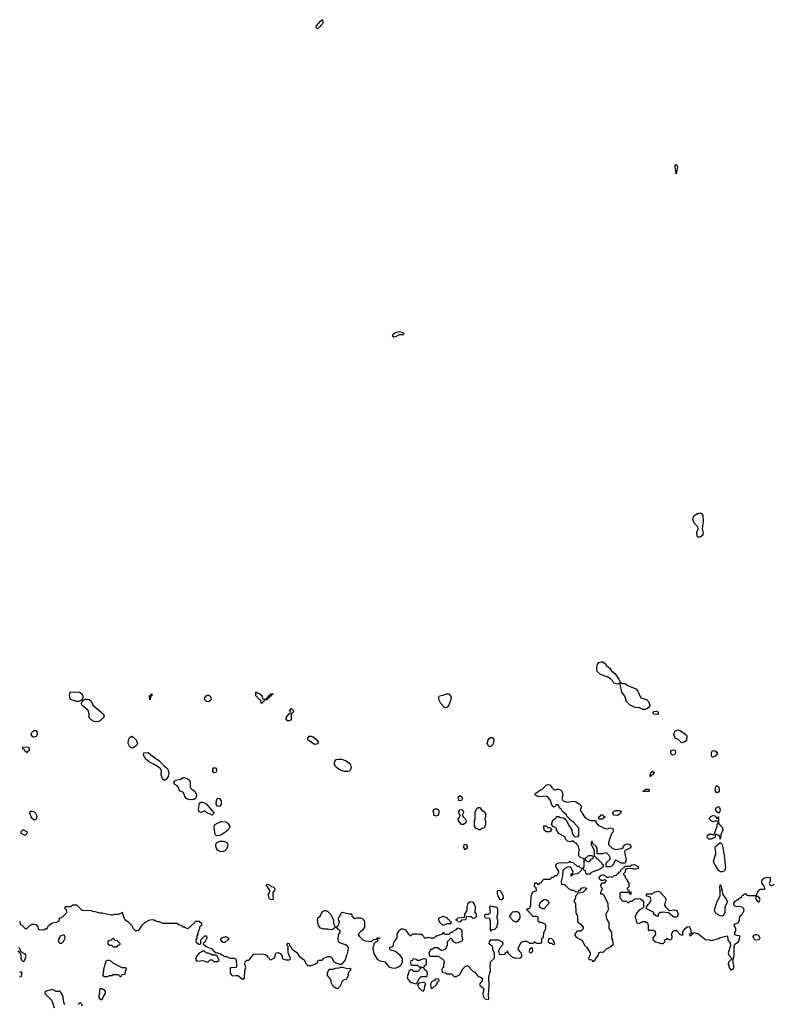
# Model space of a CAD drawing. Header units: inches. Extents: x 2601469 to 2753575, y 449403 to 582909.
# Tile 221 of 256: x 2632552 to 2640779, y 528489 to 539216. Entities that reach past the tile are written whole.
import ezdxf

# ---------------------------------------------------------------- set-up
doc = ezdxf.new("R2010")
doc.units = ezdxf.units.IN
doc.header["$MEASUREMENT"] = 0
for name, color, linetype in [('C6532', 7, 'Continuous'), ('C6533', 7, 'Continuous'), ('C6542', 7, 'Continuous'), ('C6543', 7, 'Continuous')]:
    doc.layers.add(name, color=color, linetype=linetype)

msp = doc.modelspace()

# ---------------------------------------------------------------- linework, layer by layer
at = {"layer": 'C6532', "color": 4, "elevation": 36}
for points in [[(2632550, 529392), (2632554, 529390), (2632558, 529358), (2632570, 529354), (2632610, 529314), (2632630, 529314), (2632668, 529352), (2632690, 529362), (2632710, 529362), (2632730, 529354), (2632750, 529334), (2632753, 529313), (2632764, 529304), (2632810, 529302), (2632830, 529312), (2632847, 529313), (2632868, 529350), (2632880, 529360), (2632910, 529378), (2632956, 529384), (2632982, 529398), (2632987, 529433), (2633010, 529434), (2633066, 529490), (2633062, 529522), (2633046, 529530), (2633046, 529550), (2633050, 529554), (2633110, 529554), (2633130, 529574), (2633170, 529574), (2633230, 529514), (2633332, 529512), (2633344, 529504), (2633370, 529502), (2633425, 529485), (2633450, 529485), (2633550, 529465), (2633570, 529465), (2633592, 529472), (2633630, 529472), (2633658, 529482), (2633670, 529494), (2633684, 529444), (2633702, 529410), (2633730, 529392), (2633772, 529350), (2633790, 529314), (2633810, 529294), (2633850, 529294), (2633889, 529350), (2633918, 529382), (2633970, 529411), (2634010, 529412), (2634024, 529404), (2634053, 529393), (2634072, 529392), (2634110, 529374), (2634270, 529372), (2634290, 529354), (2634313, 529353), (2634330, 529334), (2634350, 529334), (2634364, 529324), (2634390, 529314), (2634460, 529380), (2634470, 529394), (2634510, 529394), (2634533, 529373), (2634534, 529350), (2634514, 529330), (2634514, 529310), (2634504, 529296), (2634493, 529267), (2634493, 529253), (2634484, 529236), (2634482, 529210), (2634474, 529190), (2634474, 529170), (2634504, 529144), (2634516, 529144), (2634526, 529150), (2634526, 529190), (2634570, 529234), (2634590, 529234), (2634592, 529210), (2634570, 529166), (2634558, 529162), (2634554, 529150), (2634581, 529121), (2634651, 529091), (2634658, 529078), (2634690, 529052), (2634711, 529051), (2634722, 529042), (2634740, 529040), (2634790, 529012), (2634810, 529011), (2634835, 528995), (2634851, 528991), (2634891, 528991), (2634905, 528985), (2634911, 528970), (2634915, 528910), (2634911, 528890), (2634852, 528888), (2634845, 528875), (2634848, 528828), (2634870, 528798), (2634910, 528805), (2634930, 528802), (2634990, 528758), (2635002, 528778), (2635007, 528850), (2635016, 528890), (2635006, 528930), (2635010, 528952), (2635030, 528971), (2635050, 528972), (2635060, 528980), (2635085, 529015), (2635105, 529035), (2635190, 529038), (2635232, 529032), (2635253, 529013), (2635258, 528998), (2635273, 528993), (2635278, 528978), (2635290, 528974), (2635330, 528994), (2635338, 529010), (2635338, 529030), (2635349, 529051), (2635370, 529052), (2635390, 529042), (2635402, 529030), (2635414, 529010), (2635414, 528990), (2635453, 528973), (2635487, 528973), (2635502, 528978), (2635506, 528990), (2635478, 529050), (2635478, 529118), (2635469, 529129), (2635470, 529154), (2635490, 529152), (2635492, 529130), (2635510, 529112), (2635522, 529090), (2635574, 529054), (2635602, 529010), (2635653, 528973), (2635670, 528934), (2635693, 528913), (2635730, 528912), (2635770, 528925), (2635798, 528950), (2635810, 528972), (2635850, 528972), (2635869, 528991), (2635910, 529012), (2635930, 529011), (2635950, 529002), (2635975, 528955), (2636000, 528940), (2636050, 528922), (2636080, 528940), (2636098, 528962), (2636109, 528990), (2636118, 529030), (2636129, 529051), (2636137, 529110), (2636115, 529135), (2636050, 529154), (2636029, 529169), (2636025, 529190), (2636029, 529250), (2636046, 529270), (2636046, 529290), (2636023, 529303), (2636010, 529326), (2635990, 529326), (2635974, 529310), (2635950, 529302), (2635910, 529309), (2635870, 529309), (2635830, 529319), (2635809, 529349), (2635799, 529410), (2635804, 529430), (2635829, 529451), (2635850, 529498), (2635870, 529511), (2635890, 529511), (2635910, 529502), (2635942, 529470), (2635974, 529410), (2635972, 529370), (2635993, 529333), (2636010, 529332), (2636030, 529354), (2636038, 529390), (2636026, 529410), (2636026, 529430), (2636039, 529441), (2636058, 529482), (2636068, 529492), (2636146, 529474), (2636170, 529474), (2636174, 529470), (2636174, 529450), (2636205, 529425), (2636230, 529432), (2636270, 529432), (2636297, 529417), (2636311, 529391), (2636311, 529329), (2636287, 529293), (2636270, 529282), (2636242, 529250), (2636252, 529230), (2636294, 529190), (2636322, 529182), (2636386, 529174), (2636410, 529194), (2636442, 529198), (2636450, 529214), (2636473, 529213), (2636473, 529207), (2636458, 529202), (2636451, 529169), (2636430, 529166), (2636413, 529147), (2636412, 529130), (2636402, 529110), (2636402, 529090), (2636415, 529035), (2636445, 528990), (2636470, 528965), (2636531, 528951), (2636578, 528898), (2636610, 528885), (2636650, 528884), (2636683, 528897), (2636706, 528914), (2636724, 528950), (2636724, 528990), (2636700, 529020), (2636650, 529064), (2636600, 529080), (2636586, 529090), (2636588, 529112), (2636610, 529114), (2636626, 529130), (2636628, 529152), (2636640, 529180), (2636667, 529213), (2636668, 529252), (2636688, 529290), (2636710, 529312), (2636730, 529312), (2636759, 529299), (2636790, 529252), (2636810, 529234), (2636826, 529250), (2636843, 529257), (2636890, 529258), (2636910, 529252), (2636933, 529253), (2636954, 529230), (2636958, 529218), (2636970, 529214), (2636990, 529214), (2637010, 529222), (2637030, 529212), (2637070, 529212), (2637089, 529231), (2637162, 529258), (2637170, 529274), (2637178, 529258), (2637190, 529254), (2637230, 529254), (2637242, 529258), (2637250, 529274), (2637270, 529274), (2637286, 529290), (2637315, 529305), (2637330, 529322), (2637350, 529314), (2637364, 529304), (2637372, 529288), (2637372, 529230), (2637378, 529190), (2637370, 529178), (2637330, 529158), (2637310, 529155), (2637286, 529170), (2637266, 529190), (2637262, 529202), (2637250, 529206), (2637214, 529170), (2637211, 529129), (2637191, 529089), (2637170, 529079), (2637150, 529075), (2637138, 529078), (2637110, 529106), (2637070, 529106), (2637058, 529102), (2637053, 529087), (2637030, 529086), (2637022, 529070), (2637014, 529050), (2637018, 529018), (2637030, 529014), (2637110, 529014), (2637150, 528992), (2637172, 528970), (2637182, 528950), (2637174, 528930), (2637174, 528890), (2637158, 528882), (2637154, 528870), (2637158, 528838), (2637190, 528834), (2637210, 528822), (2637260, 528820), (2637290, 528794), (2637310, 528794), (2637346, 528810), (2637383, 528877), (2637410, 528902), (2637433, 528913), (2637492, 528852), (2637510, 528842), (2637530, 528822), (2637551, 528791), (2637570, 528787), (2637599, 528770), (2637593, 528747), (2637567, 528713), (2637565, 528705), (2637571, 528691), (2637606, 528670), (2637611, 528650), (2637601, 528610), (2637606, 528590), (2637605, 528570), (2637625, 528550), (2637658, 528542), (2637668, 528550), (2637664, 528590), (2637672, 528690), (2637667, 528790), (2637683, 528857), (2637681, 528910), (2637690, 528954), (2637727, 528993), (2637727, 529047), (2637710, 529086), (2637709, 529110), (2637702, 529122), (2637669, 529150), (2637675, 529170), (2637690, 529192), (2637771, 529191), (2637811, 529171), (2637818, 529150), (2637812, 529130), (2637782, 529098), (2637772, 529070), (2637778, 529038), (2637793, 529033), (2637846, 529034), (2637850, 529054), (2637862, 529058), (2637870, 529072), (2637874, 529050), (2637914, 529010), (2637953, 528993), (2638010, 528994), (2638026, 529010), (2638026, 529030), (2638018, 529050), (2638003, 529063), (2637986, 529090), (2637989, 529110), (2638019, 529161), (2638030, 529171), (2638050, 529178), (2638077, 529177), (2638104, 529164), (2638110, 529154), (2638150, 529154), (2638162, 529158), (2638170, 529174), (2638178, 529158), (2638190, 529154), (2638230, 529154), (2638242, 529158), (2638246, 529170), (2638246, 529210), (2638262, 529218), (2638268, 529270), (2638288, 529310), (2638287, 529347), (2638282, 529362), (2638230, 529386), (2638210, 529386), (2638206, 529390), (2638206, 529430), (2638202, 529442), (2638190, 529446), (2638150, 529446), (2638106, 529490), (2638102, 529502), (2638086, 529510), (2638086, 529530), (2638090, 529534), (2638110, 529534), (2638126, 529570), (2638127, 529667), (2638140, 529700), (2638150, 529714), (2638186, 529730), (2638182, 529762), (2638166, 529770), (2638167, 529813), (2638190, 529814), (2638198, 529798), (2638210, 529794), (2638227, 529813), (2638242, 529818), (2638247, 529833), (2638267, 529853), (2638330, 529854), (2638342, 529858), (2638350, 529874), (2638370, 529874), (2638388, 529892), (2638410, 529894), (2638428, 529930), (2638427, 529947), (2638410, 529966), (2638398, 529990), (2638398, 530000)], [(2638913, 530000), (2638913, 529987), (2638880, 529960), (2638810, 529938), (2638778, 529922), (2638770, 529906), (2638730, 529906), (2638726, 529910), (2638722, 529942), (2638707, 529947), (2638702, 529962), (2638690, 529966), (2638678, 529962), (2638673, 529947), (2638634, 529910), (2638578, 529902), (2638570, 529886), (2638566, 529890), (2638566, 529910), (2638582, 529918), (2638586, 529930), (2638562, 529982), (2638530, 529986), (2638494, 529970), (2638473, 529947), (2638471, 529889), (2638454, 529830), (2638458, 529798), (2638490, 529794), (2638534, 529750), (2638573, 529733), (2638592, 529732), (2638610, 529714), (2638642, 529718), (2638648, 529732), (2638666, 529734), (2638669, 529751), (2638690, 529762), (2638720, 529760), (2638734, 529750), (2638690, 529708), (2638638, 529702), (2638634, 529690), (2638613, 529667), (2638612, 529648), (2638594, 529610), (2638613, 529587), (2638614, 529490), (2638632, 529450), (2638632, 529390), (2638640, 529380), (2638670, 529362), (2638694, 529330), (2638694, 529310), (2638670, 529286), (2638630, 529286), (2638610, 529266), (2638602, 529250), (2638620, 529220), (2638684, 529184), (2638712, 529130), (2638731, 529111), (2638772, 529050), (2638772, 529028), (2638754, 528990), (2638758, 528978), (2638790, 528974), (2638798, 528958), (2638810, 528954), (2638858, 529022), (2638870, 529052), (2638890, 529062), (2638910, 529054), (2638950, 529092), (2639002, 529118), (2639006, 529130), (2639022, 529138), (2639026, 529150), (2639018, 529170), (2639018, 529190), (2639008, 529210), (2639008, 529270), (2638980, 529320), (2638978, 529370), (2638948, 529432), (2638946, 529470), (2638975, 529530), (2638968, 529550), (2638967, 529587), (2638920, 529680), (2638910, 529688), (2638886, 529690), (2638886, 529710), (2638896, 529724), (2638906, 529750), (2638890, 529766), (2638888, 529792), (2638907, 529813), (2638930, 529814), (2638946, 529830), (2638942, 529842), (2638930, 529846), (2638910, 529838), (2638890, 529838), (2638878, 529850), (2638868, 529870), (2638889, 529891), (2638910, 529902), (2638934, 529890), (2638950, 529874), (2638970, 529874), (2638990, 529882), (2639010, 529874), (2639022, 529878), (2639028, 529892), (2639062, 529898), (2639066, 529910), (2639082, 529918), (2639086, 529930), (2639102, 529938), (2639106, 529950), (2639127, 529973), (2639142, 529978), (2639150, 529994), (2639210, 529994), (2639216, 530000)], [(2638624, 530000), (2638630, 529994), (2638653, 529993), (2638658, 529978), (2638690, 529974), (2638702, 529978), (2638706, 529990), (2638706, 530000)], [(2639012, 530000), (2639010, 529998), (2638990, 529986), (2638950, 529986), (2638946, 529990), (2638946, 530000)], [(2639274, 530000), (2639294, 529990), (2639294, 529970), (2639270, 529962), (2639250, 529962), (2639230, 529969), (2639173, 529967), (2639158, 529962), (2639152, 529928), (2639134, 529910), (2639138, 529898), (2639154, 529890), (2639154, 529870), (2639172, 529852), (2639173, 529833), (2639192, 529810), (2639194, 529770), (2639174, 529750), (2639178, 529738), (2639193, 529733), (2639198, 529718), (2639213, 529713), (2639213, 529687), (2639206, 529690), (2639202, 529702), (2639190, 529706), (2639110, 529706), (2639098, 529702), (2639094, 529690), (2639094, 529650), (2639113, 529633), (2639118, 529618), (2639130, 529614), (2639170, 529614), (2639178, 529598), (2639190, 529594), (2639207, 529613), (2639230, 529614), (2639247, 529633), (2639270, 529642), (2639320, 529640), (2639353, 529613), (2639353, 529547), (2639334, 529530), (2639310, 529518), (2639282, 529490), (2639262, 529450), (2639262, 529430), (2639274, 529410), (2639278, 529378), (2639310, 529374), (2639348, 529392), (2639370, 529392), (2639390, 529382), (2639396, 529376), (2639402, 529350), (2639402, 529302), (2639410, 529294), (2639422, 529298), (2639457, 529297), (2639474, 529290), (2639480, 529280), (2639482, 529250), (2639452, 529210), (2639458, 529190), (2639482, 529170), (2639550, 529152), (2639567, 529153), (2639586, 529170), (2639587, 529193), (2639602, 529198), (2639610, 529214), (2639618, 529198), (2639630, 529194), (2639650, 529194), (2639666, 529210), (2639666, 529230), (2639658, 529250), (2639660, 529260), (2639675, 529285), (2639690, 529292), (2639712, 529292), (2639754, 529250), (2639778, 529242), (2639786, 529250), (2639778, 529270), (2639788, 529290), (2639806, 529314), (2639830, 529335), (2639850, 529336), (2639866, 529310), (2639874, 529266), (2639854, 529250), (2639858, 529238), (2639870, 529234), (2639895, 529265), (2639906, 529270), (2639930, 529266), (2639950, 529259), (2640000, 529218)], [(2632532, 529072), (2632554, 529054), (2632564, 529024), (2632565, 528985), (2632570, 528974), (2632590, 528954), (2632602, 528958), (2632622, 529010), (2632610, 529038), (2632587, 529047), (2632566, 529066), (2632548, 529108)], [(2632550, 528787), (2632570, 528792), (2632577, 528817), (2632577, 528837), (2632570, 528842), (2632550, 528836)], [(2633044, 528484), (2633033, 528510), (2633026, 528570), (2633019, 528590), (2632990, 528635), (2632971, 528629), (2632949, 528629), (2632910, 528649), (2632831, 528629), (2632827, 528613), (2632830, 528605), (2632903, 528530), (2632927, 528450)], [(2633235, 528470), (2633228, 528490), (2633210, 528508), (2633190, 528488)]]:
    msp.add_lwpolyline(points, dxfattribs=at)
for points in [[(2635310, 529629), (2635286, 529630), (2635268, 529650), (2635266, 529690), (2635276, 529704), (2635278, 529730), (2635238, 529790), (2635250, 529798), (2635274, 529790), (2635292, 529772), (2635314, 529770), (2635332, 529750), (2635331, 529730), (2635311, 529709), (2635311, 529671), (2635316, 529650)], [(2637790, 529626), (2637770, 529666), (2637758, 529710), (2637770, 529734), (2637791, 529731), (2637820, 529680), (2637822, 529650), (2637810, 529626)], [(2639633, 529513), (2639690, 529519), (2639716, 529510), (2639731, 529470), (2639718, 529442), (2639710, 529438), (2639690, 529438), (2639670, 529448), (2639627, 529487), (2639591, 529489), (2639570, 529495), (2639548, 529488), (2639532, 529488), (2639514, 529470), (2639511, 529449), (2639488, 529448), (2639482, 529462), (2639467, 529467), (2639466, 529490), (2639386, 529530), (2639387, 529553), (2639403, 529577), (2639418, 529590), (2639438, 529630), (2639422, 529662), (2639387, 529667), (2639386, 529690), (2639390, 529694), (2639450, 529694), (2639470, 529712), (2639510, 529722), (2639530, 529714), (2639590, 529654), (2639596, 529630), (2639582, 529570), (2639592, 529550)], [(2637504, 529425), (2637487, 529427), (2637470, 529442), (2637430, 529446), (2637418, 529442), (2637414, 529410), (2637370, 529406), (2637350, 529386), (2637327, 529387), (2637322, 529402), (2637306, 529410), (2637322, 529418), (2637328, 529432), (2637402, 529438), (2637406, 529470), (2637429, 529511), (2637429, 529550), (2637438, 529582), (2637456, 529604), (2637470, 529610), (2637490, 529606), (2637512, 529572), (2637519, 529550), (2637515, 529490), (2637528, 529470), (2637530, 529444), (2637519, 529430)], [(2638290, 529626), (2638270, 529626), (2638250, 529618), (2638222, 529590), (2638214, 529570), (2638214, 529550), (2638250, 529534), (2638270, 529534), (2638282, 529538), (2638286, 529550), (2638326, 529590), (2638315, 529615)], [(2637690, 529286), (2637686, 529290), (2637686, 529390), (2637676, 529416), (2637670, 529426), (2637630, 529428), (2637618, 529450), (2637630, 529472), (2637667, 529473), (2637686, 529490), (2637678, 529550), (2637690, 529562), (2637730, 529552), (2637752, 529552), (2637762, 529530), (2637762, 529470), (2637754, 529450), (2637754, 529430), (2637762, 529410), (2637762, 529370), (2637754, 529350), (2637754, 529330), (2637730, 529306), (2637698, 529302)], [(2637970, 529386), (2637935, 529395), (2637902, 529430), (2637895, 529450), (2637917, 529483), (2637930, 529496), (2637950, 529501), (2637979, 529499), (2637991, 529491), (2638001, 529470), (2638006, 529450), (2638005, 529430), (2637984, 529396)], [(2637170, 529348), (2637136, 529376), (2637118, 529410), (2637126, 529430), (2637170, 529451), (2637214, 529430), (2637218, 529418), (2637230, 529414), (2637238, 529398), (2637254, 529390), (2637253, 529367), (2637210, 529366)], [(2633030, 529246), (2632994, 529230), (2632974, 529190), (2632974, 529170), (2632990, 529154), (2633010, 529154), (2633030, 529174), (2633046, 529210), (2633042, 529242)], [(2633570, 529206), (2633558, 529202), (2633553, 529187), (2633530, 529186), (2633514, 529170), (2633514, 529150), (2633530, 529134), (2633553, 529133), (2633570, 529114), (2633610, 529114), (2633627, 529133), (2633642, 529138), (2633646, 529150), (2633642, 529162), (2633627, 529167), (2633622, 529182), (2633590, 529186), (2633582, 529202)], [(2634770, 529164), (2634758, 529170), (2634746, 529190), (2634749, 529211), (2634790, 529226), (2634810, 529223), (2634831, 529210), (2634821, 529190), (2634790, 529164)], [(2638350, 529206), (2638318, 529202), (2638314, 529170), (2638330, 529154), (2638350, 529154), (2638370, 529142), (2638386, 529150), (2638370, 529186)], [(2634550, 529068), (2634510, 529048), (2634482, 529018), (2634471, 528990), (2634472, 528970), (2634490, 528958), (2634550, 528965), (2634590, 528952), (2634607, 528953), (2634630, 528974), (2634650, 528974), (2634670, 528954), (2634710, 528954), (2634726, 528970), (2634702, 529022), (2634690, 529026), (2634650, 529026), (2634636, 529036), (2634607, 529047), (2634590, 529048), (2634567, 529067)], [(2638130, 529106), (2638110, 529086), (2638105, 529070), (2638110, 529054), (2638130, 529054), (2638146, 529070), (2638142, 529102)], [(2633530, 528968), (2633510, 528968), (2633490, 528958), (2633465, 528870), (2633462, 528830), (2633454, 528810), (2633470, 528794), (2633510, 528794), (2633530, 528802), (2633556, 528804), (2633570, 528814), (2633630, 528814), (2633638, 528798), (2633650, 528794), (2633662, 528798), (2633670, 528814), (2633702, 528818), (2633706, 528850), (2633718, 528870), (2633710, 528886), (2633670, 528886), (2633570, 528938), (2633554, 528954)], [(2636950, 528986), (2636912, 528968), (2636890, 528966), (2636876, 528976), (2636850, 528986), (2636838, 528982), (2636833, 528967), (2636818, 528962), (2636814, 528950), (2636818, 528918), (2636830, 528914), (2636890, 528914), (2636910, 528894), (2636950, 528894), (2636962, 528898), (2636968, 528912), (2636982, 528918), (2636986, 528930), (2636986, 528970), (2636982, 528982)], [(2636070, 528889), (2636050, 528889), (2636030, 528882), (2635990, 528878), (2635971, 528869), (2635930, 528868), (2635920, 528860), (2635905, 528830), (2635904, 528804), (2635940, 528760), (2635945, 528750), (2635945, 528730), (2635960, 528700), (2635980, 528680), (2636010, 528662), (2636026, 528670), (2636048, 528692), (2636056, 528704), (2636064, 528736), (2636084, 528756), (2636110, 528762), (2636118, 528770), (2636135, 528805), (2636138, 528830), (2636148, 528852), (2636166, 528870), (2636150, 528878), (2636130, 528875)], [(2636950, 528886), (2636918, 528882), (2636913, 528867), (2636892, 528848), (2636850, 528848), (2636830, 528866), (2636810, 528866), (2636794, 528850), (2636792, 528830), (2636778, 528790), (2636784, 528764), (2636800, 528740), (2636810, 528732), (2636870, 528714), (2636882, 528718), (2636910, 528774), (2636930, 528794), (2636990, 528794), (2636996, 528804), (2636998, 528830), (2636990, 528846), (2636966, 528870), (2636962, 528882)], [(2636950, 528728), (2636902, 528718), (2636893, 528707), (2636892, 528690), (2636902, 528670), (2636930, 528642), (2636950, 528634), (2636967, 528653), (2636969, 528691), (2636978, 528710), (2636976, 528716), (2636967, 528727)], [(2637090, 528766), (2637073, 528747), (2637050, 528738), (2637042, 528730), (2637032, 528710), (2637033, 528673), (2637050, 528662), (2637098, 528710), (2637107, 528733), (2637126, 528750), (2637122, 528762)], [(2633450, 528658), (2633430, 528658), (2633422, 528650), (2633422, 528610), (2633412, 528570), (2633430, 528542), (2633450, 528542), (2633464, 528576), (2633488, 528610), (2633488, 528630), (2633480, 528640)]]:
    msp.add_lwpolyline(points, close=True, dxfattribs=at)
at = {"layer": 'C6533', "color": 4, "elevation": 36}
for points in [[(2635790, 539118), (2635785, 539130), (2635789, 539150), (2635830, 539201), (2635850, 539216), (2635855, 539215), (2635858, 539190), (2635853, 539170), (2635810, 539124)], [(2639710, 537538), (2639697, 537610), (2639699, 537630), (2639710, 537639), (2639717, 537630), (2639722, 537610)], [(2636730, 535781), (2636690, 535783), (2636650, 535761), (2636630, 535758), (2636618, 535770), (2636622, 535790), (2636644, 535810), (2636690, 535818), (2636734, 535810), (2636741, 535790)], [(2639094, 531994), (2639106, 531994), (2639125, 531985), (2639150, 531985), (2639190, 531959), (2639270, 531925), (2639290, 531902), (2639322, 531830), (2639374, 531814), (2639390, 531806), (2639408, 531788), (2639421, 531750), (2639418, 531730), (2639390, 531709), (2639370, 531701), (2639350, 531701), (2639310, 531719), (2639263, 531723), (2639208, 531750), (2639168, 531790), (2639150, 531846), (2639118, 531890), (2639098, 531978), (2639090, 531986), (2639070, 531978), (2639029, 531989), (2639018, 532010), (2638994, 532034), (2638957, 532057), (2638884, 532084), (2638852, 532112), (2638844, 532130), (2638844, 532164), (2638852, 532190), (2638867, 532213), (2638890, 532222), (2638910, 532219), (2638927, 532207), (2638950, 532179), (2638985, 532150), (2639003, 532123), (2639045, 532090), (2639085, 532030), (2639094, 532006)], [(2633238, 531802), (2633230, 531806), (2633222, 531798), (2633190, 531789), (2633170, 531789), (2633106, 531810), (2633095, 531850), (2633100, 531880), (2633110, 531894), (2633150, 531891), (2633190, 531895), (2633210, 531887), (2633231, 531870), (2633241, 531850), (2633242, 531830), (2633234, 531810)], [(2633970, 531806), (2633968, 531850), (2633982, 531858), (2633990, 531872), (2633994, 531870), (2633992, 531850), (2633978, 531842), (2633974, 531810)], [(2634610, 531784), (2634587, 531787), (2634566, 531810), (2634570, 531830), (2634587, 531853), (2634610, 531860), (2634630, 531845), (2634637, 531830), (2634638, 531810), (2634626, 531794)], [(2635210, 531814), (2635242, 531818), (2635246, 531830), (2635262, 531838), (2635270, 531854), (2635282, 531858), (2635290, 531874), (2635313, 531873), (2635310, 531866), (2635298, 531862), (2635293, 531847), (2635278, 531842), (2635273, 531827), (2635258, 531822), (2635250, 531806), (2635218, 531802), (2635213, 531787), (2635198, 531782), (2635190, 531766), (2635186, 531770), (2635182, 531802), (2635170, 531806), (2635128, 531850), (2635128, 531892), (2635142, 531882), (2635170, 531872), (2635194, 531850), (2635198, 531818)], [(2637190, 531718), (2637182, 531722), (2637145, 531765), (2637122, 531810), (2637123, 531837), (2637129, 531851), (2637170, 531857), (2637210, 531871), (2637229, 531871), (2637249, 531849), (2637256, 531830), (2637254, 531810), (2637230, 531749), (2637210, 531722)], [(2633370, 531568), (2633330, 531588), (2633309, 531609), (2633308, 531650), (2633298, 531690), (2633228, 531750), (2633226, 531770), (2633240, 531800), (2633268, 531812), (2633311, 531811), (2633331, 531791), (2633351, 531750), (2633465, 531650), (2633472, 531630), (2633462, 531610), (2633430, 531578), (2633410, 531569)], [(2635470, 531578), (2635458, 531590), (2635458, 531610), (2635468, 531630), (2635490, 531654), (2635502, 531658), (2635506, 531670), (2635498, 531690), (2635510, 531712), (2635532, 531690), (2635532, 531670), (2635518, 531662), (2635513, 531647), (2635510, 531588), (2635490, 531578)], [(2639510, 531648), (2639466, 531650), (2639458, 531670), (2639462, 531678), (2639490, 531682), (2639510, 531674), (2639514, 531670), (2639514, 531650)], [(2632710, 531398), (2632700, 531400), (2632690, 531406), (2632678, 531430), (2632686, 531450), (2632708, 531472), (2632730, 531474), (2632740, 531460), (2632742, 531430), (2632730, 531406)], [(2633770, 531284), (2633753, 531293), (2633736, 531330), (2633737, 531370), (2633750, 531392), (2633770, 531411), (2633790, 531401), (2633821, 531370), (2633838, 531330), (2633825, 531310), (2633790, 531285)], [(2635770, 531319), (2635762, 531322), (2635702, 531362), (2635695, 531370), (2635695, 531390), (2635709, 531411), (2635730, 531411), (2635750, 531405), (2635792, 531370), (2635805, 531350), (2635802, 531330), (2635790, 531322)], [(2637670, 531299), (2637664, 531304), (2637649, 531330), (2637659, 531370), (2637670, 531384), (2637690, 531397), (2637710, 531395), (2637722, 531370), (2637715, 531325), (2637690, 531299)], [(2639770, 531338), (2639730, 531375), (2639698, 531390), (2639682, 531430), (2639695, 531465), (2639730, 531478), (2639750, 531471), (2639800, 531440), (2639821, 531421), (2639826, 531410), (2639821, 531370), (2639810, 531355), (2639790, 531342)], [(2632630, 531226), (2632622, 531242), (2632608, 531248), (2632606, 531266), (2632586, 531270), (2632587, 531293), (2632652, 531292), (2632654, 531250), (2632638, 531242)], [(2634130, 530928), (2634110, 530946), (2634098, 530978), (2634094, 530990), (2634097, 531030), (2634089, 531050), (2634081, 531061), (2634034, 531094), (2633967, 531127), (2633944, 531144), (2633924, 531164), (2633909, 531190), (2633902, 531210), (2633906, 531230), (2633951, 531231), (2634018, 531178), (2634066, 531150), (2634127, 531087), (2634150, 531071), (2634166, 531050), (2634179, 531010), (2634171, 530970), (2634150, 530938)], [(2639670, 531202), (2639658, 531210), (2639649, 531230), (2639650, 531252), (2639670, 531262), (2639698, 531258), (2639702, 531230), (2639690, 531206)], [(2636130, 531024), (2636094, 531026), (2636056, 531036), (2636029, 531050), (2635997, 531077), (2635979, 531110), (2635987, 531133), (2636004, 531156), (2636030, 531161), (2636059, 531159), (2636110, 531141), (2636139, 531119), (2636157, 531097), (2636166, 531070), (2636157, 531043), (2636145, 531030)], [(2634670, 531012), (2634658, 531030), (2634656, 531050), (2634670, 531070), (2634690, 531062), (2634697, 531050), (2634699, 531030), (2634690, 531013)], [(2639430, 530966), (2639426, 530970), (2639428, 531010), (2639442, 531018), (2639446, 531030), (2639452, 531032), (2639458, 531018), (2639474, 531010), (2639458, 531002), (2639454, 530990), (2639438, 530982)], [(2634410, 530717), (2634369, 530729), (2634352, 530752), (2634337, 530797), (2634295, 530815), (2634282, 530850), (2634270, 530868), (2634244, 530884), (2634229, 530911), (2634250, 530931), (2634310, 530942), (2634330, 530962), (2634350, 530962), (2634390, 530942), (2634402, 530930), (2634412, 530910), (2634412, 530850), (2634431, 530830), (2634463, 530810), (2634481, 530770), (2634475, 530745), (2634467, 530733), (2634450, 530722)], [(2637347, 530707), (2637338, 530718), (2637332, 530750), (2637350, 530765), (2637374, 530750), (2637379, 530730), (2637370, 530710)], [(2639350, 530806), (2639346, 530810), (2639362, 530818), (2639370, 530834), (2639410, 530834), (2639414, 530810), (2639410, 530806)], [(2634650, 530549), (2634590, 530578), (2634570, 530598), (2634530, 530578), (2634510, 530588), (2634502, 530610), (2634508, 530670), (2634526, 530690), (2634550, 530691), (2634590, 530671), (2634672, 530570)], [(2634730, 530644), (2634707, 530647), (2634695, 530670), (2634696, 530710), (2634710, 530736), (2634730, 530733), (2634747, 530707), (2634750, 530670)], [(2632710, 530495), (2632690, 530509), (2632677, 530530), (2632664, 530570), (2632670, 530592), (2632690, 530592), (2632710, 530585), (2632725, 530570), (2632736, 530550), (2632738, 530530), (2632730, 530506), (2632722, 530498)], [(2637090, 530538), (2637068, 530550), (2637068, 530570), (2637058, 530590), (2637066, 530610), (2637080, 530620), (2637100, 530620), (2637112, 530612), (2637120, 530600), (2637122, 530570), (2637110, 530546)], [(2637390, 530447), (2637368, 530448), (2637337, 530490), (2637333, 530510), (2637349, 530530), (2637355, 530550), (2637344, 530564), (2637338, 530590), (2637352, 530608), (2637370, 530610), (2637391, 530591), (2637388, 530572), (2637377, 530550), (2637386, 530530), (2637407, 530510), (2637418, 530490), (2637415, 530465)], [(2637570, 530388), (2637526, 530410), (2637509, 530430), (2637509, 530490), (2637518, 530510), (2637516, 530584), (2637536, 530624), (2637550, 530634), (2637570, 530634), (2637582, 530610), (2637611, 530591), (2637631, 530569), (2637631, 530530), (2637622, 530510), (2637631, 530490), (2637631, 530449), (2637614, 530410), (2637590, 530406)], [(2638870, 530506), (2638866, 530510), (2638870, 530534), (2638882, 530538), (2638890, 530554), (2638910, 530554), (2638918, 530538), (2638932, 530532), (2638930, 530526), (2638918, 530522), (2638910, 530508)], [(2639070, 530548), (2639026, 530550), (2639018, 530570), (2639026, 530590), (2639050, 530602), (2639090, 530602), (2639111, 530591), (2639097, 530563)], [(2634706, 530326), (2634689, 530329), (2634683, 530343), (2634672, 530410), (2634677, 530443), (2634700, 530460), (2634750, 530480), (2634796, 530476), (2634822, 530462), (2634842, 530430), (2634837, 530403), (2634794, 530366), (2634750, 530337), (2634730, 530330)], [(2638310, 530414), (2638330, 530414), (2638353, 530393), (2638330, 530369), (2638290, 530369), (2638270, 530386), (2638267, 530433), (2638290, 530434)], [(2632610, 530329), (2632569, 530350), (2632568, 530372), (2632586, 530390), (2632594, 530390), (2632632, 530370), (2632630, 530346)], [(2634750, 530151), (2634721, 530161), (2634709, 530170), (2634700, 530180), (2634689, 530210), (2634689, 530231), (2634699, 530250), (2634735, 530265), (2634770, 530268), (2634790, 530264), (2634811, 530251), (2634821, 530230), (2634819, 530210), (2634803, 530177), (2634790, 530163), (2634770, 530153)], [(2637410, 530172), (2637396, 530190), (2637392, 530210), (2637396, 530224), (2637406, 530234), (2637418, 530230), (2637430, 530214), (2637430, 530189)], [(2638790, 530106), (2638750, 530106), (2638733, 530087), (2638718, 530082), (2638714, 530070), (2638718, 530058), (2638750, 530042), (2638766, 530050), (2638787, 530073), (2638802, 530078), (2638806, 530090), (2638802, 530102)]]:
    msp.add_lwpolyline(points, close=True, dxfattribs=at)
for points in [[(2640000, 533612), (2639998, 533602), (2639970, 533578), (2639950, 533579), (2639939, 533590), (2639934, 533630), (2639949, 533670), (2639944, 533690), (2639904, 533730), (2639892, 533770), (2639894, 533790), (2639906, 533814), (2639942, 533838), (2639970, 533843), (2639991, 533831), (2640000, 533813)], [(2640000, 533728), (2639992, 533670), (2640000, 533645)], [(2638706, 530000), (2638706, 530070), (2638698, 530078), (2638670, 530086), (2638648, 530108), (2638648, 530148), (2638655, 530175), (2638648, 530190), (2638642, 530222), (2638630, 530226), (2638622, 530242), (2638610, 530246), (2638590, 530266), (2638570, 530266), (2638550, 530258), (2638525, 530265), (2638505, 530285), (2638495, 530315), (2638429, 530349), (2638406, 530390), (2638406, 530410), (2638367, 530427), (2638348, 530450), (2638365, 530495), (2638388, 530510), (2638410, 530534), (2638430, 530534), (2638444, 530524), (2638480, 530520), (2638504, 530504), (2638512, 530492), (2638542, 530430), (2638562, 530410), (2638572, 530390), (2638574, 530350), (2638594, 530330), (2638598, 530318), (2638610, 530314), (2638642, 530318), (2638646, 530330), (2638646, 530410), (2638590, 530475), (2638569, 530489), (2638518, 530538), (2638510, 530558), (2638469, 530589), (2638458, 530610), (2638438, 530630), (2638422, 530662), (2638410, 530666), (2638398, 530662), (2638393, 530647), (2638380, 530640), (2638370, 530638), (2638363, 530643), (2638348, 530668), (2638347, 530687), (2638338, 530710), (2638310, 530748), (2638290, 530758), (2638210, 530749), (2638168, 530770), (2638190, 530798), (2638230, 530825), (2638249, 530831), (2638290, 530878), (2638310, 530885), (2638330, 530882), (2638337, 530877), (2638352, 530850), (2638374, 530830), (2638390, 530825), (2638410, 530832), (2638430, 530832), (2638450, 530822), (2638462, 530810), (2638471, 530790), (2638472, 530770), (2638462, 530730), (2638474, 530710), (2638512, 530692), (2638590, 530701), (2638610, 530698), (2638650, 530672), (2638674, 530650), (2638674, 530630), (2638662, 530610), (2638670, 530594), (2638682, 530582), (2638685, 530570), (2638710, 530532), (2638730, 530512), (2638770, 530492), (2638832, 530492), (2638834, 530470), (2638860, 530440), (2638930, 530406), (2638959, 530401), (2638990, 530412), (2639014, 530410), (2639022, 530390), (2639022, 530370), (2639006, 530354), (2638981, 530290), (2638971, 530250), (2638972, 530230), (2639012, 530192), (2639050, 530176), (2639114, 530186), (2639129, 530191), (2639135, 530210), (2639150, 530225), (2639177, 530237), (2639195, 530235), (2639218, 530210), (2639202, 530190), (2639150, 530166), (2639147, 530150), (2639162, 530058), (2639153, 530027), (2639110, 530026), (2639050, 530058), (2639045, 530055), (2639022, 530010), (2639012, 530000)], [(2638946, 530000), (2638946, 530030), (2638988, 530070), (2638988, 530090), (2638978, 530110), (2638950, 530138), (2638924, 530136), (2638907, 530127), (2638847, 530127), (2638846, 530190), (2638838, 530210), (2638802, 530242), (2638790, 530266), (2638782, 530250), (2638782, 530230), (2638814, 530170), (2638814, 530110), (2638818, 530098), (2638833, 530093), (2638838, 530078), (2638853, 530073), (2638894, 530030), (2638898, 530018), (2638913, 530013), (2638913, 530000)], [(2638398, 530000), (2638398, 530010), (2638410, 530022), (2638429, 530031), (2638470, 530036), (2638490, 530031), (2638527, 530033), (2638542, 530038), (2638550, 530052), (2638558, 530038), (2638590, 530034), (2638598, 530018), (2638610, 530014), (2638624, 530000)], [(2639216, 530000), (2639226, 530010), (2639250, 530012), (2639274, 530000)]]:
    msp.add_lwpolyline(points, dxfattribs=at)
at = {"layer": 'C6542', "color": 4, "elevation": 36}
for points in [[(2640242, 530000), (2640245, 529975), (2640240, 529950), (2640230, 529940), (2640210, 529931), (2640193, 529933), (2640170, 529947), (2640136, 530000)], [(2640000, 529218), (2640030, 529194), (2640068, 529192), (2640090, 529185), (2640173, 529207), (2640190, 529216), (2640270, 529234), (2640271, 529190), (2640296, 529156), (2640303, 529130), (2640276, 529050), (2640284, 529024), (2640314, 528990), (2640302, 528970), (2640281, 528950), (2640276, 528930), (2640290, 528882), (2640310, 528862), (2640330, 528872), (2640337, 528890), (2640339, 528910), (2640326, 528974), (2640330, 528974), (2640340, 529020), (2640341, 529130), (2640350, 529145), (2640388, 529170), (2640406, 529230), (2640396, 529236), (2640370, 529238), (2640350, 529246), (2640348, 529270), (2640358, 529290), (2640358, 529310), (2640342, 529350), (2640350, 529362), (2640390, 529382), (2640399, 529410), (2640402, 529450), (2640430, 529472), (2640449, 529510), (2640448, 529530), (2640429, 529549), (2640390, 529556), (2640370, 529553), (2640344, 529564), (2640339, 529570), (2640337, 529590), (2640349, 529610), (2640420, 529660), (2640430, 529674), (2640442, 529678), (2640450, 529694), (2640470, 529694), (2640478, 529678), (2640493, 529673), (2640586, 529674), (2640586, 529686), (2640610, 529732), (2640630, 529742), (2640670, 529742), (2640678, 529750), (2640658, 529790), (2640642, 529810), (2640642, 529830), (2640649, 529851), (2640670, 529865), (2640692, 529872), (2640733, 529873), (2640734, 529830), (2640722, 529810), (2640730, 529794), (2640744, 529784), (2640756, 529784), (2640782, 529798)]]:
    msp.add_lwpolyline(points, dxfattribs=at)
for points in [[(2640210, 529449), (2640190, 529454), (2640150, 529476), (2640136, 529490), (2640128, 529510), (2640130, 529530), (2640155, 529610), (2640189, 529670), (2640189, 529729), (2640184, 529770), (2640190, 529791), (2640200, 529780), (2640202, 529742), (2640210, 529734), (2640211, 529710), (2640220, 529680), (2640259, 529630), (2640266, 529610), (2640263, 529590), (2640241, 529550), (2640241, 529490), (2640224, 529456)], [(2640590, 529666), (2640578, 529662), (2640574, 529650), (2640584, 529624), (2640594, 529610), (2640610, 529602), (2640626, 529630), (2640618, 529650)], [(2640590, 529248), (2640570, 529248), (2640546, 529234), (2640552, 529210), (2640570, 529192), (2640610, 529194), (2640626, 529210), (2640610, 529238)]]:
    msp.add_lwpolyline(points, close=True, dxfattribs=at)
at = {"layer": 'C6543', "color": 4, "elevation": 36}
for points in [[(2640000, 533813), (2640001, 533810), (2640003, 533750), (2640000, 533728)], [(2640000, 533645), (2640005, 533630), (2640000, 533612)], [(2640136, 530000), (2640130, 530010), (2640117, 530050), (2640141, 530130), (2640143, 530150), (2640134, 530190), (2640139, 530210), (2640190, 530251), (2640211, 530230), (2640233, 530113), (2640242, 530000)]]:
    msp.add_lwpolyline(points, dxfattribs=at)
for points in [[(2640110, 531182), (2640103, 531183), (2640095, 531195), (2640093, 531230), (2640105, 531255), (2640130, 531251), (2640150, 531239), (2640156, 531230), (2640155, 531210), (2640130, 531189)], [(2640150, 530795), (2640138, 530810), (2640138, 530850), (2640150, 530872), (2640170, 530859), (2640178, 530838), (2640177, 530810), (2640170, 530801)], [(2640150, 530514), (2640162, 530518), (2640167, 530533), (2640172, 530530), (2640171, 530470), (2640175, 530455), (2640210, 530421), (2640223, 530390), (2640201, 530350), (2640190, 530289), (2640189, 530309), (2640178, 530330), (2640150, 530338), (2640142, 530338), (2640134, 530330), (2640134, 530310), (2640090, 530289), (2640070, 530289), (2640048, 530310), (2640050, 530332), (2640070, 530342), (2640090, 530342), (2640110, 530334), (2640122, 530338), (2640157, 530430), (2640156, 530444), (2640166, 530470), (2640162, 530482), (2640150, 530486), (2640130, 530486), (2640110, 530478), (2640090, 530488), (2640069, 530510), (2640078, 530530), (2640090, 530538), (2640110, 530545), (2640130, 530542), (2640138, 530538)], [(2640170, 530573), (2640158, 530578), (2640138, 530610), (2640146, 530630), (2640170, 530643), (2640183, 530630), (2640187, 530610), (2640184, 530590)]]:
    msp.add_lwpolyline(points, close=True, dxfattribs=at)

doc.saveas('drawing.dxf')
